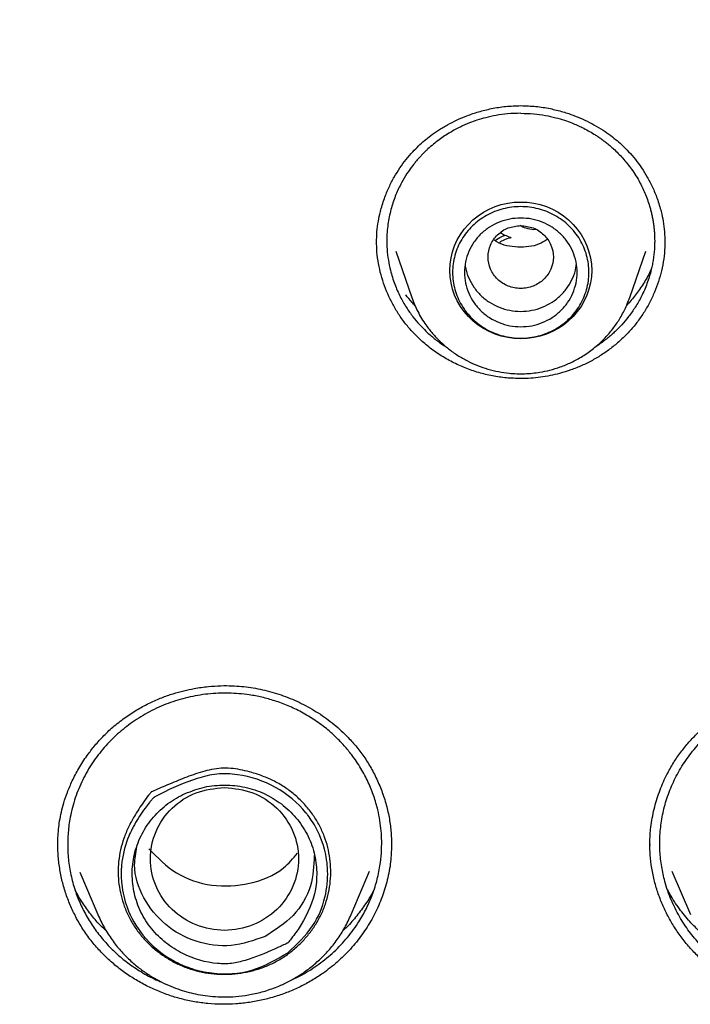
# Model space of a CAD drawing. Header units: millimetres. Extents: x 8 to 866, y 12 to 2084.
# Tile 79 of 100: x 413 to 424, y 1916 to 1933. Entities that reach past the tile are written whole.
import ezdxf

# ---------------------------------------------------------------- set-up
doc = ezdxf.new("R2010")
doc.units = ezdxf.units.MM

msp = doc.modelspace()

# ---------------------------------------------------------------- linework, layer by layer
at = {"color": 7, "linetype": 'Continuous', "lineweight": 30}
for p, q in [((419.462, 1928.794), (419.732, 1928.011)), ((423.406, 1928.011), (423.676, 1928.794)), ((419.735, 1928.003), (419.732, 1928.011)), ((413.764, 1918.779), (413.764, 1918.788)), ((419.388, 1918.789), (419.388, 1918.779)), ((423.75, 1918.774), (423.75, 1918.779)), ((414.132, 1918.332), (414.436, 1917.615)), ((418.709, 1917.615), (419.02, 1918.347)), ((424.118, 1918.347), (424.429, 1917.615)), ((418.709, 1917.615), (418.706, 1917.609))]:
    msp.add_line(p, q, dxfattribs=at)
at = {"color": 7, "linetype": 'Continuous', "lineweight": 30, "flags": 128}
msp.add_lwpolyline([(421.569, 1927.315), (421.458, 1927.32), (421.349, 1927.335), (421.241, 1927.359), (421.137, 1927.393), (421.036, 1927.436), (420.939, 1927.488), (420.848, 1927.548), (420.763, 1927.616), (420.685, 1927.691), (420.614, 1927.773), (420.552, 1927.861), (420.498, 1927.954), (420.453, 1928.051), (420.418, 1928.152), (420.393, 1928.256), (420.378, 1928.361), (420.373, 1928.468), (420.378, 1928.574), (420.393, 1928.68), (420.418, 1928.783), (420.453, 1928.884), (420.498, 1928.982), (420.552, 1929.075), (420.614, 1929.162), (420.685, 1929.244), (420.763, 1929.32), (420.848, 1929.388), (420.939, 1929.448), (421.036, 1929.5), (421.137, 1929.543), (421.241, 1929.576), (421.349, 1929.601), (421.458, 1929.615), (421.569, 1929.62), (421.679, 1929.615), (421.789, 1929.601), (421.896, 1929.576), (422.001, 1929.543), (422.102, 1929.5), (422.198, 1929.448), (422.29, 1929.388), (422.375, 1929.32), (422.453, 1929.244), (422.523, 1929.162), (422.586, 1929.075), (422.639, 1928.982), (422.684, 1928.884), (422.719, 1928.783), (422.744, 1928.68), (422.76, 1928.574), (422.765, 1928.468), (422.76, 1928.361), (422.744, 1928.256), (422.719, 1928.152), (422.684, 1928.051), (422.639, 1927.954), (422.586, 1927.861), (422.523, 1927.773), (422.453, 1927.691), (422.375, 1927.616), (422.29, 1927.548), (422.198, 1927.488), (422.102, 1927.436), (422.001, 1927.393), (421.896, 1927.359), (421.789, 1927.335), (421.679, 1927.32), (421.569, 1927.315)], dxfattribs=at)
at = {"color": 7, "linetype": 'Continuous', "lineweight": 30}
for points, knots in [([(421.569, 1969.029), (421.259, 1969.028), (420.649, 1969.025), (419.746, 1969.002), (418.871, 1968.967), (418.023, 1968.92), (417.203, 1968.862), (416.41, 1968.795), (415.62, 1968.717), (414.835, 1968.628), (414.058, 1968.529), (413.315, 1968.424), (412.605, 1968.314), (411.928, 1968.2), (411.284, 1968.085), (410.673, 1967.968), (410.094, 1967.851), (409.549, 1967.734), (409.039, 1967.62), (408.564, 1967.51), (408.12, 1967.403), (407.694, 1967.296), (407, 1967.117), (406.031, 1966.851), (404.788, 1966.478), (403.541, 1966.072), (402.291, 1965.632), (401.04, 1965.158), (399.788, 1964.649), (398.649, 1964.152), (397.622, 1963.679), (396.706, 1963.236), (395.792, 1962.773), (394.879, 1962.289), (393.973, 1961.786), (393.102, 1961.281), (392.277, 1960.783), (391.504, 1960.298), (390.766, 1959.817), (390.062, 1959.343), (389.426, 1958.9), (388.853, 1958.489), (388.331, 1958.106), (387.81, 1957.713), (387.28, 1957.304), (386.74, 1956.876), (386.155, 1956.4), (385.527, 1955.873), (384.855, 1955.291), (384.177, 1954.684), (383.433, 1953.994), (382.63, 1953.22), (381.776, 1952.357), (380.936, 1951.469), (380.111, 1950.555), (379.305, 1949.62), (378.517, 1948.661), (377.746, 1947.676), (376.988, 1946.659), (376.329, 1945.728), (375.763, 1944.892), (375.284, 1944.16), (374.815, 1943.416), (374.363, 1942.671), (373.934, 1941.937), (373.548, 1941.251), (373.202, 1940.615), (372.891, 1940.026), (372.649, 1939.551), (372.467, 1939.187), (372.34, 1938.93), (372.217, 1938.677), (372.1, 1938.431), (371.997, 1938.213), (371.909, 1938.027), (371.838, 1937.874), (371.777, 1937.739), (371.724, 1937.624), (371.68, 1937.527), (371.64, 1937.439), (371.593, 1937.333), (371.532, 1937.196), (371.456, 1937.024), (371.371, 1936.829), (371.271, 1936.598), (371.156, 1936.328), (371.025, 1936.015), (370.885, 1935.673), (370.735, 1935.301), (370.577, 1934.899), (370.391, 1934.413), (370.182, 1933.847), (369.957, 1933.211), (369.738, 1932.567), (369.527, 1931.919), (369.324, 1931.268), (369.13, 1930.613), (368.945, 1929.955), (368.733, 1929.161), (368.501, 1928.229), (368.258, 1927.156), (368.039, 1926.078), (367.844, 1925), (367.674, 1923.933), (367.529, 1922.881), (367.409, 1921.845), (367.31, 1920.819), (367.261, 1920.137), (367.237, 1919.798)], [0, 0, 0, 0, 0.011326, 0.022328, 0.033005, 0.043359, 0.053389, 0.063094, 0.072476, 0.082421, 0.091975, 0.101136, 0.109906, 0.118283, 0.126268, 0.133861, 0.141062, 0.147871, 0.154287, 0.160208, 0.16575, 0.171024, 0.176305, 0.192006, 0.207877, 0.223917, 0.240128, 0.256509, 0.273069, 0.289822, 0.302202, 0.314686, 0.327273, 0.339963, 0.352757, 0.365482, 0.377097, 0.38833, 0.39918, 0.409649, 0.419735, 0.427848, 0.435727, 0.443746, 0.452017, 0.460538, 0.46931, 0.479971, 0.49098, 0.502318, 0.513779, 0.528734, 0.543804, 0.558988, 0.574289, 0.589712, 0.60507, 0.62066, 0.636481, 0.652534, 0.663364, 0.674298, 0.685335, 0.696364, 0.707012, 0.717246, 0.725911, 0.734256, 0.742281, 0.745953, 0.749554, 0.753084, 0.756543, 0.759789, 0.762173, 0.764291, 0.766143, 0.767729, 0.76905, 0.770153, 0.771389, 0.773421, 0.775809, 0.778477, 0.781421, 0.785286, 0.789542, 0.794189, 0.799228, 0.804659, 0.810481, 0.818855, 0.827398, 0.835955, 0.844526, 0.85311, 0.861707, 0.870318, 0.878942, 0.892768, 0.906628, 0.920523, 0.934377, 0.94805, 0.961301, 0.974375, 0.987275, 1, 1, 1, 1]), ([(475.901, 1919.798), (475.897, 1919.852), (475.889, 1919.971), (475.875, 1920.167), (475.858, 1920.397), (475.836, 1920.662), (475.811, 1920.961), (475.781, 1921.287), (475.746, 1921.639), (475.706, 1922.015), (475.661, 1922.416), (475.61, 1922.833), (475.556, 1923.255), (475.471, 1923.867), (475.348, 1924.67), (475.166, 1925.722), (474.948, 1926.834), (474.691, 1928.004), (474.428, 1929.073), (474.169, 1930.043), (473.922, 1930.908), (473.664, 1931.755), (473.397, 1932.579), (473.123, 1933.378), (472.88, 1934.053), (472.671, 1934.611), (472.499, 1935.056), (472.326, 1935.493), (472.152, 1935.921), (472.001, 1936.282), (471.878, 1936.571), (471.788, 1936.781), (471.709, 1936.962), (471.642, 1937.114), (471.587, 1937.238), (471.545, 1937.333), (471.51, 1937.41), (471.476, 1937.486), (471.434, 1937.579), (471.382, 1937.692), (471.323, 1937.821), (471.258, 1937.963), (471.177, 1938.137), (471.079, 1938.346), (470.961, 1938.593), (470.831, 1938.862), (470.688, 1939.152), (470.532, 1939.464), (470.363, 1939.797), (470.182, 1940.148), (469.872, 1940.735), (469.432, 1941.539), (468.853, 1942.542), (468.262, 1943.516), (467.66, 1944.462), (467.049, 1945.379), (466.428, 1946.269), (465.794, 1947.14), (465.141, 1948), (464.462, 1948.856), (463.761, 1949.704), (463.038, 1950.541), (462.293, 1951.369), (461.522, 1952.19), (460.826, 1952.9), (460.222, 1953.495), (459.729, 1953.968), (459.255, 1954.412), (458.802, 1954.826), (458.398, 1955.187), (458.042, 1955.499), (457.733, 1955.767), (457.437, 1956.018), (457.157, 1956.253), (456.856, 1956.502), (456.52, 1956.776), (456.134, 1957.085), (455.717, 1957.413), (455.269, 1957.758), (454.788, 1958.119), (454.275, 1958.497), (453.752, 1958.871), (453.223, 1959.24), (452.696, 1959.599), (452.159, 1959.956), (451.619, 1960.305), (451.08, 1960.645), (450.543, 1960.975), (450.007, 1961.296), (449.372, 1961.666), (448.638, 1962.08), (447.806, 1962.531), (446.98, 1962.96), (446.118, 1963.39), (445.221, 1963.817), (444.292, 1964.238), (443.376, 1964.635), (442.473, 1965.006), (441.556, 1965.365), (440.626, 1965.71), (439.869, 1965.975), (439.309, 1966.163), (438.932, 1966.287), (438.532, 1966.416), (438.087, 1966.555), (437.595, 1966.704), (437.053, 1966.862), (436.472, 1967.025), (435.852, 1967.191), (435.192, 1967.36), (434.507, 1967.526), (433.798, 1967.689), (433.067, 1967.846), (432.299, 1968.001), (431.495, 1968.151), (430.656, 1968.295), (429.779, 1968.431), (428.867, 1968.558), (427.918, 1968.674), (426.934, 1968.777), (425.989, 1968.858), (425.09, 1968.921), (424.24, 1968.968), (423.369, 1969.003), (422.476, 1969.025), (421.874, 1969.028), (421.569, 1969.029)], [0, 0, 0, 0, 0.0019747, 0.0043874, 0.0072424, 0.010542, 0.014288, 0.0184814, 0.0228358, 0.0275875, 0.0327368, 0.038106, 0.0434765, 0.0488477, 0.0615114, 0.0741791, 0.0892647, 0.1043561, 0.1194532, 0.1308944, 0.142288, 0.1534389, 0.1643276, 0.1749541, 0.1853185, 0.1914114, 0.1974098, 0.2033139, 0.2091236, 0.2148156, 0.2180755, 0.2209447, 0.2234234, 0.2255113, 0.2272087, 0.2285154, 0.2294396, 0.230382, 0.2316773, 0.23328, 0.2350636, 0.2370206, 0.239151, 0.2422758, 0.2457116, 0.2494584, 0.2535162, 0.2578849, 0.2625647, 0.2675554, 0.2727615, 0.2875022, 0.3019997, 0.316254, 0.3302652, 0.3440331, 0.3575579, 0.3708979, 0.3843544, 0.3979702, 0.4117451, 0.4254292, 0.4392669, 0.453258, 0.4674008, 0.4763165, 0.4847972, 0.492843, 0.5004539, 0.5076299, 0.5129632, 0.518028, 0.5228244, 0.5273524, 0.5316333, 0.5373074, 0.5434195, 0.5499694, 0.5569571, 0.5643827, 0.5722461, 0.5805473, 0.58817, 0.5961162, 0.6041064, 0.6120214, 0.6198612, 0.6276259, 0.6353153, 0.6429292, 0.6547417, 0.6663683, 0.6778091, 0.6890642, 0.7018508, 0.714365, 0.7266041, 0.7385682, 0.7502574, 0.7627979, 0.7750057, 0.7797107, 0.7844623, 0.7895914, 0.7951252, 0.8015556, 0.8084578, 0.815832, 0.823678, 0.8319958, 0.8407855, 0.849505, 0.8586441, 0.8682025, 0.8781804, 0.8885778, 0.8993945, 0.9106307, 0.9222862, 0.9343611, 0.9468553, 0.9569664, 0.9673364, 0.9779653, 0.9888532, 1, 1, 1, 1]), ([(370.402, 1920.189), (370.414, 1920.251), (370.465, 1920.53), (370.564, 1921.025), (370.701, 1921.672), (370.847, 1922.318), (371.002, 1922.962), (371.166, 1923.603), (371.339, 1924.243), (371.52, 1924.88), (371.71, 1925.515), (371.909, 1926.147), (372.116, 1926.777), (372.332, 1927.404), (372.557, 1928.028), (372.79, 1928.65), (373.031, 1929.268), (373.281, 1929.883), (373.54, 1930.495), (373.806, 1931.104), (374.081, 1931.709), (374.365, 1932.311), (374.656, 1932.909), (374.956, 1933.503), (375.264, 1934.094), (375.58, 1934.68), (375.903, 1935.263), (376.235, 1935.841), (376.575, 1936.415), (376.923, 1936.984), (377.278, 1937.549), (377.641, 1938.11), (378.011, 1938.666), (378.39, 1939.217), (378.775, 1939.763), (379.169, 1940.305), (379.569, 1940.841), (379.977, 1941.372), (380.392, 1941.898), (380.814, 1942.419), (381.244, 1942.934), (381.68, 1943.444), (382.123, 1943.948), (382.574, 1944.446), (383.031, 1944.939), (383.494, 1945.426), (383.964, 1945.906), (384.441, 1946.381), (384.925, 1946.85), (385.414, 1947.313), (385.91, 1947.769), (386.412, 1948.219), (386.921, 1948.662), (387.435, 1949.099), (387.955, 1949.53), (388.481, 1949.954), (389.013, 1950.371), (389.551, 1950.781), (390.094, 1951.185), (390.642, 1951.581), (391.196, 1951.971), (391.755, 1952.353), (392.32, 1952.728), (392.889, 1953.096), (393.464, 1953.457), (394.043, 1953.811), (394.627, 1954.157), (395.216, 1954.495), (395.809, 1954.826), (396.407, 1955.15), (397.01, 1955.466), (397.616, 1955.774), (398.227, 1956.075), (398.842, 1956.367), (399.46, 1956.652), (400.083, 1956.929), (400.709, 1957.198), (401.339, 1957.459), (401.973, 1957.712), (402.61, 1957.957), (403.25, 1958.194), (403.893, 1958.423), (404.54, 1958.644), (405.189, 1958.856), (405.841, 1959.06), (406.496, 1959.256), (407.154, 1959.443), (407.814, 1959.622), (408.476, 1959.792), (409.141, 1959.955), (409.808, 1960.108), (410.477, 1960.253), (411.148, 1960.39), (411.821, 1960.518), (412.495, 1960.638), (413.171, 1960.749), (413.849, 1960.851), (414.528, 1960.945), (415.208, 1961.03), (415.889, 1961.107), (416.571, 1961.175), (417.254, 1961.234), (417.938, 1961.284), (418.622, 1961.326), (419.307, 1961.359), (419.992, 1961.384), (420.678, 1961.399), (421.363, 1961.406), (422.049, 1961.404), (422.735, 1961.394), (423.42, 1961.375), (424.105, 1961.347), (424.79, 1961.31), (425.474, 1961.265), (426.158, 1961.211), (426.84, 1961.148), (427.522, 1961.077), (428.203, 1960.997), (428.882, 1960.909), (429.561, 1960.811), (430.238, 1960.705), (430.913, 1960.591), (431.587, 1960.468), (432.259, 1960.336), (432.929, 1960.196), (433.597, 1960.048), (434.263, 1959.891), (434.927, 1959.725), (435.589, 1959.551), (436.248, 1959.369), (436.904, 1959.178), (437.558, 1958.979), (438.209, 1958.772), (438.857, 1958.556), (439.503, 1958.332), (440.145, 1958.1), (440.784, 1957.86), (441.419, 1957.612), (442.051, 1957.356), (442.68, 1957.091), (443.305, 1956.819), (443.926, 1956.539), (444.543, 1956.251), (445.156, 1955.955), (445.765, 1955.652), (446.37, 1955.34), (446.97, 1955.021), (447.566, 1954.695), (448.158, 1954.361), (448.745, 1954.019), (449.327, 1953.67), (449.905, 1953.313), (450.477, 1952.95), (451.045, 1952.579), (451.607, 1952.201), (452.164, 1951.815), (452.716, 1951.423), (453.262, 1951.024), (453.803, 1950.618), (454.338, 1950.205), (454.868, 1949.785), (455.392, 1949.358), (455.909, 1948.925), (456.421, 1948.485), (456.927, 1948.039), (457.427, 1947.587), (457.92, 1947.128), (458.407, 1946.663), (458.888, 1946.192), (459.362, 1945.715), (459.83, 1945.231), (460.291, 1944.742), (460.745, 1944.247), (461.193, 1943.746), (461.633, 1943.24), (462.067, 1942.728), (462.493, 1942.211), (462.913, 1941.688), (463.325, 1941.16), (463.73, 1940.627), (464.127, 1940.089), (464.517, 1939.545), (464.9, 1938.997), (465.275, 1938.444), (465.643, 1937.886), (466.003, 1937.324), (466.355, 1936.757), (466.699, 1936.186), (467.036, 1935.61), (467.365, 1935.03), (467.685, 1934.446), (467.998, 1933.858), (468.303, 1933.266), (468.599, 1932.67), (468.887, 1932.071), (469.167, 1931.467), (469.439, 1930.861), (469.702, 1930.251), (469.957, 1929.637), (470.204, 1929.021), (470.442, 1928.401), (470.672, 1927.779), (470.893, 1927.153), (471.105, 1926.525), (471.309, 1925.894), (471.505, 1925.261), (471.691, 1924.625), (471.869, 1923.987), (472.038, 1923.347), (472.198, 1922.704), (472.35, 1922.06), (472.493, 1921.414), (472.626, 1920.766), (472.717, 1920.299), (472.762, 1920.049), (472.768, 1920.015)], [0, 0, 0, 0, 0.001359, 0.006089, 0.01082, 0.01555, 0.02028, 0.02501, 0.029741, 0.034471, 0.039201, 0.043931, 0.048662, 0.053392, 0.058122, 0.062852, 0.067582, 0.072312, 0.077042, 0.081772, 0.086502, 0.091232, 0.095963, 0.100693, 0.105423, 0.110152, 0.114882, 0.119612, 0.124342, 0.129072, 0.133802, 0.138532, 0.143262, 0.147992, 0.152721, 0.157451, 0.162181, 0.166911, 0.17164, 0.17637, 0.1811, 0.185829, 0.190559, 0.195289, 0.200018, 0.204748, 0.209477, 0.214207, 0.218936, 0.223666, 0.228395, 0.233125, 0.237854, 0.242584, 0.247313, 0.252043, 0.256772, 0.261501, 0.266231, 0.27096, 0.275689, 0.280418, 0.285148, 0.289877, 0.294606, 0.299335, 0.304065, 0.308794, 0.313523, 0.318252, 0.322981, 0.32771, 0.332439, 0.337169, 0.341898, 0.346627, 0.351356, 0.356085, 0.360814, 0.365543, 0.370272, 0.375001, 0.37973, 0.384459, 0.389188, 0.393917, 0.398646, 0.403375, 0.408103, 0.412832, 0.417561, 0.42229, 0.427019, 0.431748, 0.436477, 0.441206, 0.445935, 0.450663, 0.455392, 0.460121, 0.46485, 0.469579, 0.474308, 0.479037, 0.483765, 0.488494, 0.493223, 0.497952, 0.502681, 0.50741, 0.512138, 0.516867, 0.521596, 0.526325, 0.531054, 0.535783, 0.540512, 0.54524, 0.549969, 0.554698, 0.559427, 0.564156, 0.568885, 0.573614, 0.578342, 0.583071, 0.5878, 0.592529, 0.597258, 0.601987, 0.606716, 0.611445, 0.616174, 0.620903, 0.625632, 0.63036, 0.635089, 0.639818, 0.644547, 0.649276, 0.654005, 0.658734, 0.663464, 0.668193, 0.672922, 0.677651, 0.68238, 0.687109, 0.691838, 0.696567, 0.701296, 0.706025, 0.710755, 0.715484, 0.720213, 0.724942, 0.729671, 0.734401, 0.73913, 0.743859, 0.748589, 0.753318, 0.758047, 0.762777, 0.767506, 0.772235, 0.776965, 0.781694, 0.786424, 0.791153, 0.795883, 0.800612, 0.805342, 0.810071, 0.814801, 0.819531, 0.82426, 0.82899, 0.833719, 0.838449, 0.843179, 0.847909, 0.852638, 0.857368, 0.862098, 0.866828, 0.871557, 0.876287, 0.881017, 0.885747, 0.890477, 0.895207, 0.899937, 0.904667, 0.909397, 0.914127, 0.918857, 0.923587, 0.928317, 0.933047, 0.937777, 0.942507, 0.947237, 0.951967, 0.956697, 0.961428, 0.966158, 0.970888, 0.975618, 0.980348, 0.985079, 0.989809, 0.994539, 0.999269, 1, 1, 1, 1]), ([(419.137, 1928.937), (419.138, 1928.998), (419.141, 1929.118), (419.165, 1929.292), (419.204, 1929.479), (419.263, 1929.673), (419.343, 1929.867), (419.432, 1930.039), (419.529, 1930.194), (419.634, 1930.337), (419.74, 1930.46), (419.844, 1930.565), (419.944, 1930.655), (420.056, 1930.744), (420.185, 1930.834), (420.331, 1930.922), (420.492, 1931.004), (420.666, 1931.078), (420.861, 1931.144), (421.079, 1931.197), (421.317, 1931.236), (421.483, 1931.241), (421.569, 1931.244)], [0, 0, 0, 0, 0.0517125, 0.1007169, 0.1469815, 0.2111266, 0.2688604, 0.3203598, 0.369459, 0.4173711, 0.4640819, 0.500593, 0.5364231, 0.5724991, 0.6141566, 0.6623426, 0.7074961, 0.7571751, 0.8113371, 0.8699141, 0.9328236, 1, 1, 1, 1]), ([(421.569, 1931.244), (421.655, 1931.241), (421.821, 1931.236), (422.059, 1931.197), (422.276, 1931.144), (422.472, 1931.078), (422.646, 1931.004), (422.807, 1930.922), (422.952, 1930.834), (423.082, 1930.744), (423.193, 1930.655), (423.294, 1930.565), (423.398, 1930.46), (423.504, 1930.337), (423.609, 1930.194), (423.706, 1930.039), (423.795, 1929.867), (423.875, 1929.673), (423.934, 1929.479), (423.973, 1929.292), (423.996, 1929.118), (423.999, 1928.998), (424.001, 1928.937)], [0, 0, 0, 0, 0.067176, 0.130086, 0.188663, 0.242825, 0.292504, 0.337657, 0.385843, 0.427501, 0.463577, 0.499407, 0.535918, 0.582629, 0.630541, 0.67964, 0.73114, 0.788873, 0.853018, 0.899283, 0.948287, 1, 1, 1, 1]), ([(421.569, 1931.115), (421.495, 1931.113), (421.355, 1931.11), (421.158, 1931.082), (420.986, 1931.044), (420.837, 1931.001), (420.694, 1930.949), (420.541, 1930.882), (420.369, 1930.79), (420.184, 1930.668), (420.049, 1930.557), (419.961, 1930.475), (419.918, 1930.433), (419.876, 1930.388), (419.833, 1930.34), (419.79, 1930.29), (419.727, 1930.211), (419.646, 1930.097), (419.549, 1929.933), (419.458, 1929.741), (419.382, 1929.518), (419.328, 1929.273), (419.307, 1929.038), (419.312, 1928.824), (419.333, 1928.643), (419.373, 1928.446), (419.438, 1928.239), (419.53, 1928.03), (419.635, 1927.847), (419.745, 1927.691), (419.857, 1927.558), (419.955, 1927.458), (420.038, 1927.382), (420.108, 1927.323), (420.18, 1927.267), (420.254, 1927.215), (420.304, 1927.182), (420.329, 1927.166)], [0, 0, 0, 0, 0.0381144, 0.0724755, 0.1030827, 0.1299354, 0.153033, 0.1826145, 0.2167988, 0.2555887, 0.2989873, 0.309164, 0.3197399, 0.3307153, 0.3420901, 0.3538645, 0.3660388, 0.3963115, 0.4288067, 0.4684295, 0.5109269, 0.5563021, 0.6045586, 0.6392364, 0.6723911, 0.704021, 0.74859, 0.7897227, 0.8274141, 0.8616598, 0.8924561, 0.9197996, 0.9360705, 0.9522448, 0.9683225, 0.9843036, 1, 1, 1, 1]), ([(421.569, 1931.115), (421.642, 1931.113), (421.782, 1931.11), (421.979, 1931.082), (422.152, 1931.044), (422.3, 1931.001), (422.451, 1930.946), (422.618, 1930.872), (422.758, 1930.794), (422.858, 1930.731), (422.912, 1930.693), (422.968, 1930.653), (423.023, 1930.61), (423.079, 1930.564), (423.17, 1930.484), (423.295, 1930.357), (423.447, 1930.167), (423.576, 1929.96), (423.679, 1929.741), (423.736, 1929.575), (423.768, 1929.454), (423.784, 1929.384), (423.798, 1929.313), (423.809, 1929.24), (423.818, 1929.166), (423.824, 1929.09), (423.827, 1929.011), (423.828, 1928.927), (423.824, 1928.837), (423.816, 1928.745), (423.804, 1928.655), (423.789, 1928.567), (423.759, 1928.429), (423.704, 1928.249), (423.611, 1928.037), (423.506, 1927.852), (423.393, 1927.692), (423.279, 1927.557), (423.181, 1927.456), (423.099, 1927.381), (423.031, 1927.324), (422.958, 1927.268), (422.887, 1927.217), (422.839, 1927.186), (422.817, 1927.172)], [0, 0, 0, 0, 0.038178, 0.072598, 0.10326, 0.130164, 0.153307, 0.186796, 0.226075, 0.237325, 0.248973, 0.26102, 0.273465, 0.286308, 0.29955, 0.337779, 0.381109, 0.429545, 0.469239, 0.511814, 0.524514, 0.53745, 0.550622, 0.56403, 0.577674, 0.591555, 0.605672, 0.620547, 0.637774, 0.654631, 0.671117, 0.687233, 0.702977, 0.747959, 0.789601, 0.827896, 0.862841, 0.894432, 0.922665, 0.937603, 0.953823, 0.969946, 0.985971, 1, 1, 1, 1]), ([(421.569, 1929.223), (421.497, 1929.215), (421.353, 1929.199), (421.169, 1929.077), (421.048, 1928.901), (421.004, 1928.693), (421.048, 1928.486), (421.169, 1928.308), (421.353, 1928.192), (421.569, 1928.149), (421.784, 1928.192), (421.968, 1928.308), (422.089, 1928.486), (422.134, 1928.693), (422.089, 1928.901), (421.968, 1929.077), (421.784, 1929.199), (421.641, 1929.215), (421.569, 1929.223)], [0, 0, 0, 0, 0.0625, 0.125, 0.1875, 0.25, 0.3125, 0.375, 0.4375, 0.5, 0.5625, 0.625, 0.6875, 0.75, 0.8125, 0.875, 0.9375, 1, 1, 1, 1]), ([(421.135, 1928.972), (421.171, 1928.996), (421.226, 1929.033), (421.29, 1929.053), (421.312, 1929.06)], [0, 0, 0, 0, 0.659781, 1, 1, 1, 1]), ([(421.233, 1929.102), (421.236, 1929.101), (421.263, 1929.081), (421.323, 1929.053), (421.381, 1929.03), (421.41, 1929.019)], [0, 0, 0, 0, 0.041851, 0.518564, 1, 1, 1, 1]), ([(421.822, 1929.155), (421.82, 1929.155), (421.777, 1929.151), (421.693, 1929.168), (421.604, 1929.191), (421.566, 1929.218), (421.561, 1929.222)], [0, 0, 0, 0, 0.013842, 0.475906, 0.937348, 1, 1, 1, 1]), ([(421.569, 1926.646), (421.489, 1926.648), (421.369, 1926.651), (421.17, 1926.675), (420.974, 1926.713), (420.744, 1926.78), (420.522, 1926.868), (420.31, 1926.977), (420.11, 1927.104), (419.935, 1927.242), (419.784, 1927.385), (419.654, 1927.531), (419.535, 1927.689), (419.431, 1927.856), (419.342, 1928.028), (419.269, 1928.207), (419.21, 1928.392), (419.168, 1928.583), (419.141, 1928.774), (419.138, 1928.902), (419.137, 1928.964)], [0, 0, 0, 0, 0.062859, 0.094259, 0.157117, 0.219974, 0.282831, 0.345688, 0.408546, 0.471404, 0.523624, 0.575844, 0.629566, 0.683289, 0.735496, 0.787702, 0.841338, 0.894973, 0.948609, 1, 1, 1, 1]), ([(422.013, 1928.988), (421.97, 1928.96), (421.825, 1928.869), (421.521, 1928.849), (421.248, 1928.887), (421.136, 1928.97), (421.121, 1928.982)], [0, 0, 0, 0, 0.164143, 0.550146, 0.936535, 1, 1, 1, 1]), ([(421.41, 1929.019), (421.359, 1929.005), (421.287, 1928.986), (421.225, 1928.949), (421.208, 1928.938)], [0, 0, 0, 0, 0.7222452, 1, 1, 1, 1]), ([(423.999, 1928.964), (423.999, 1928.93), (424, 1928.828), (423.982, 1928.66), (423.946, 1928.465), (423.893, 1928.278), (423.826, 1928.097), (423.742, 1927.921), (423.643, 1927.75), (423.529, 1927.588), (423.401, 1927.435), (423.261, 1927.295), (423.109, 1927.167), (422.948, 1927.052), (422.778, 1926.95), (422.599, 1926.862), (422.414, 1926.788), (422.235, 1926.733), (422.064, 1926.693), (421.901, 1926.666), (421.736, 1926.649), (421.625, 1926.647), (421.569, 1926.646)], [0, 0, 0, 0, 0.028298, 0.083704, 0.139113, 0.191255, 0.243397, 0.296963, 0.350528, 0.404011, 0.457878, 0.511364, 0.563879, 0.61676, 0.669275, 0.721789, 0.774304, 0.826818, 0.869612, 0.912601, 0.956196, 1, 1, 1, 1]), ([(420.632, 1928.564), (420.633, 1928.547), (420.64, 1928.471), (420.687, 1928.341), (420.773, 1928.181), (420.893, 1928.042), (421.038, 1927.927), (421.203, 1927.842), (421.382, 1927.788), (421.507, 1927.781), (421.569, 1927.778)], [0, 0, 0, 0, 0.037714, 0.175183, 0.312653, 0.450122, 0.587592, 0.725061, 0.862531, 1, 1, 1, 1]), ([(421.569, 1927.778), (421.631, 1927.781), (421.755, 1927.788), (421.935, 1927.842), (422.1, 1927.927), (422.245, 1928.042), (422.364, 1928.181), (422.45, 1928.341), (422.498, 1928.471), (422.504, 1928.547), (422.506, 1928.564)], [0, 0, 0, 0, 0.137469, 0.274939, 0.412408, 0.549878, 0.687347, 0.824817, 0.962286, 1, 1, 1, 1]), ([(423.775, 1928.504), (423.768, 1928.487), (423.731, 1928.397), (423.642, 1928.246), (423.508, 1928.056), (423.409, 1927.934), (423.353, 1927.88), (423.351, 1927.878)], [0, 0, 0, 0, 0.071993, 0.389061, 0.694721, 0.98876, 1, 1, 1, 1]), ([(419.791, 1927.873), (419.772, 1927.891), (419.713, 1927.949), (419.664, 1928.014), (419.63, 1928.058)], [0, 0, 0, 0, 0.319286, 1, 1, 1, 1]), ([(419.732, 1928.011), (419.763, 1927.931), (419.827, 1927.769), (419.951, 1927.569), (420.08, 1927.403), (420.207, 1927.269), (420.349, 1927.145), (420.504, 1927.034), (420.669, 1926.94), (420.839, 1926.863), (421.014, 1926.803), (421.192, 1926.76), (421.399, 1926.73), (421.634, 1926.722), (421.865, 1926.745), (422.065, 1926.787), (422.242, 1926.841), (422.426, 1926.917), (422.615, 1927.02), (422.803, 1927.152), (422.968, 1927.302), (423.109, 1927.462), (423.225, 1927.627), (423.328, 1927.81), (423.38, 1927.943), (423.406, 1928.011)], [0, 0, 0, 0, 0.053649, 0.109076, 0.147072, 0.185928, 0.225685, 0.265931, 0.305636, 0.344761, 0.383308, 0.421282, 0.458685, 0.513703, 0.567456, 0.603119, 0.641498, 0.683033, 0.727753, 0.775685, 0.826855, 0.867382, 0.909748, 0.953955, 1, 1, 1, 1]), ([(414.916, 1920.949), (414.982, 1920.993), (415.112, 1921.079), (415.313, 1921.184), (415.51, 1921.27), (415.701, 1921.337), (415.884, 1921.387), (416.082, 1921.43), (416.291, 1921.459), (416.504, 1921.473), (416.69, 1921.472), (416.912, 1921.458), (417.178, 1921.418), (417.491, 1921.334), (417.797, 1921.214), (418.088, 1921.06), (418.36, 1920.875), (418.579, 1920.684), (418.754, 1920.499), (418.893, 1920.325), (419.02, 1920.134), (419.132, 1919.925), (419.228, 1919.7), (419.304, 1919.465), (419.356, 1919.228), (419.385, 1919.003), (419.389, 1918.858), (419.39, 1918.789)], [0, 0, 0, 0, 0.0390382, 0.0759002, 0.1106419, 0.143297, 0.1738863, 0.2024228, 0.2413898, 0.275777, 0.3055932, 0.3314882, 0.3829561, 0.4353595, 0.4886982, 0.5425501, 0.596333, 0.6499857, 0.6857893, 0.7225969, 0.7607553, 0.8003373, 0.8413362, 0.8834487, 0.9246083, 0.9643652, 1, 1, 1, 1]), ([(423.747, 1918.773), (423.747, 1918.787), (423.746, 1918.82), (423.747, 1918.883), (423.751, 1918.974), (423.763, 1919.097), (423.785, 1919.242), (423.817, 1919.392), (423.857, 1919.538), (423.905, 1919.68), (423.959, 1919.818), (424.031, 1919.974), (424.126, 1920.146), (424.248, 1920.329), (424.384, 1920.5), (424.533, 1920.658), (424.693, 1920.802), (424.889, 1920.954), (425.123, 1921.102), (425.342, 1921.211), (425.506, 1921.278), (425.613, 1921.318), (425.721, 1921.352), (425.836, 1921.384), (425.965, 1921.414), (426.114, 1921.441), (426.284, 1921.462), (426.473, 1921.473), (426.682, 1921.471), (426.896, 1921.453), (427.11, 1921.42), (427.322, 1921.371), (427.543, 1921.302), (427.769, 1921.211), (428, 1921.095), (428.147, 1920.999), (428.222, 1920.949)], [0, 0, 0, 0, 0.00815, 0.019161, 0.033131, 0.055521, 0.081426, 0.107173, 0.132587, 0.157654, 0.182362, 0.206704, 0.243825, 0.280299, 0.316334, 0.352053, 0.387462, 0.422548, 0.473696, 0.522505, 0.54137, 0.559851, 0.577948, 0.596335, 0.617581, 0.641945, 0.669401, 0.6999, 0.73345, 0.770061, 0.802925, 0.837938, 0.875117, 0.914487, 0.956091, 1, 1, 1, 1]), ([(418.132, 1916.756), (418.22, 1916.822), (418.396, 1916.955), (418.627, 1917.196), (418.813, 1917.443), (418.956, 1917.69), (419.062, 1917.927), (419.144, 1918.177), (419.196, 1918.42), (419.221, 1918.648), (419.226, 1918.844), (419.217, 1919.027), (419.195, 1919.202), (419.157, 1919.397), (419.094, 1919.614), (419, 1919.848), (418.876, 1920.082), (418.737, 1920.287), (418.595, 1920.46), (418.461, 1920.6), (418.298, 1920.746), (418.104, 1920.891), (417.878, 1921.027), (417.651, 1921.135), (417.427, 1921.218), (417.207, 1921.278), (417.005, 1921.317), (416.817, 1921.338), (416.643, 1921.348), (416.468, 1921.346), (416.294, 1921.333), (416.122, 1921.309), (415.896, 1921.263), (415.62, 1921.179), (415.305, 1921.041), (415.115, 1920.918), (415.019, 1920.856)], [0, 0, 0, 0, 0.039918, 0.0807, 0.122345, 0.154155, 0.186448, 0.219226, 0.252486, 0.279446, 0.305159, 0.326258, 0.348288, 0.371251, 0.40126, 0.432724, 0.46564, 0.500007, 0.524554, 0.548424, 0.571618, 0.605134, 0.637131, 0.66761, 0.696573, 0.724021, 0.749954, 0.771008, 0.792024, 0.813, 0.833937, 0.854836, 0.875697, 0.917282, 0.958715, 1, 1, 1, 1]), ([(425.005, 1916.756), (424.935, 1916.809), (424.79, 1916.916), (424.591, 1917.109), (424.404, 1917.33), (424.238, 1917.583), (424.098, 1917.865), (424, 1918.148), (423.941, 1918.423), (423.912, 1918.683), (423.912, 1918.952), (423.943, 1919.228), (424.008, 1919.506), (424.107, 1919.782), (424.243, 1920.053), (424.414, 1920.309), (424.615, 1920.544), (424.84, 1920.749), (425.082, 1920.924), (425.336, 1921.068), (425.598, 1921.181), (425.863, 1921.264), (426.129, 1921.318), (426.419, 1921.349), (426.73, 1921.348), (427.053, 1921.307), (427.357, 1921.233), (427.636, 1921.13), (427.891, 1921.006), (428.044, 1920.905), (428.118, 1920.856)], [0, 0, 0, 0, 0.032102, 0.065947, 0.101534, 0.138861, 0.177927, 0.21873, 0.25048, 0.283207, 0.316909, 0.351585, 0.387235, 0.423856, 0.461448, 0.50001, 0.538274, 0.575598, 0.611985, 0.647435, 0.681949, 0.715528, 0.748172, 0.779883, 0.820702, 0.859866, 0.897376, 0.933235, 0.967442, 1, 1, 1, 1]), ([(413.761, 1918.784), (413.762, 1918.828), (413.763, 1918.916), (413.773, 1919.053), (413.791, 1919.195), (413.821, 1919.344), (413.864, 1919.505), (413.924, 1919.682), (414.007, 1919.876), (414.117, 1920.085), (414.245, 1920.284), (414.388, 1920.468), (414.54, 1920.635), (414.715, 1920.8), (414.848, 1920.899), (414.916, 1920.949)], [0, 0, 0, 0, 0.053699, 0.109229, 0.166634, 0.226052, 0.290044, 0.36335, 0.446125, 0.538368, 0.640017, 0.722365, 0.809858, 0.902419, 1, 1, 1, 1]), ([(415.019, 1920.856), (414.935, 1920.793), (414.764, 1920.664), (414.54, 1920.433), (414.341, 1920.175), (414.176, 1919.889), (414.049, 1919.581), (413.97, 1919.281), (413.932, 1918.999), (413.924, 1918.74), (413.944, 1918.478), (413.993, 1918.218), (414.068, 1917.97), (414.166, 1917.735), (414.285, 1917.516), (414.426, 1917.309), (414.587, 1917.117), (414.767, 1916.94), (414.971, 1916.775), (415.198, 1916.628), (415.384, 1916.528), (415.494, 1916.486), (415.517, 1916.477)], [0, 0, 0, 0, 0.057813, 0.116661, 0.176548, 0.237474, 0.299443, 0.362456, 0.41042, 0.458975, 0.508121, 0.557861, 0.607313, 0.653593, 0.699882, 0.746181, 0.792489, 0.838806, 0.885132, 0.936202, 0.986751, 1, 1, 1, 1]), ([(415.338, 1919.682), (415.352, 1919.688), (415.407, 1919.712), (415.557, 1919.777), (415.791, 1919.876), (416.036, 1919.97), (416.238, 1920.034), (416.395, 1920.069), (416.556, 1920.085), (416.719, 1920.077), (416.879, 1920.05), (417.054, 1920.005), (417.243, 1919.942), (417.441, 1919.852), (417.625, 1919.74), (417.793, 1919.606), (417.943, 1919.456), (418.072, 1919.292), (418.177, 1919.118), (418.259, 1918.936), (418.317, 1918.749), (418.353, 1918.559), (418.368, 1918.369), (418.361, 1918.176), (418.332, 1917.982), (418.278, 1917.79), (418.203, 1917.607), (418.107, 1917.438), (417.995, 1917.281), (417.865, 1917.135), (417.716, 1917.001), (417.551, 1916.883), (417.374, 1916.785), (417.188, 1916.709), (416.995, 1916.653), (416.797, 1916.619), (416.597, 1916.605), (416.396, 1916.613), (416.195, 1916.642), (415.999, 1916.694), (415.808, 1916.768), (415.63, 1916.861), (415.466, 1916.972), (415.317, 1917.097), (415.181, 1917.239), (415.061, 1917.398), (414.959, 1917.571), (414.88, 1917.752), (414.824, 1917.937), (414.79, 1918.124), (414.776, 1918.317), (414.784, 1918.512), (414.816, 1918.708), (414.872, 1918.902), (414.952, 1919.09), (415.063, 1919.296), (415.179, 1919.473), (415.274, 1919.602), (415.317, 1919.657), (415.332, 1919.675), (415.337, 1919.68), (415.338, 1919.682), (415.338, 1919.682), (415.338, 1919.682), (415.338, 1919.682)], [0, 0, 0, 0, 0.003896, 0.016204, 0.044036, 0.071857, 0.086156, 0.100467, 0.114704, 0.129048, 0.143461, 0.157858, 0.177179, 0.196548, 0.215837, 0.234965, 0.254158, 0.273281, 0.291424, 0.309632, 0.327779, 0.34524, 0.362752, 0.380213, 0.398434, 0.416716, 0.434932, 0.452364, 0.469849, 0.487284, 0.505452, 0.523675, 0.541834, 0.559581, 0.577387, 0.59514, 0.612895, 0.630702, 0.648452, 0.666576, 0.684764, 0.702892, 0.720349, 0.737857, 0.755314, 0.773548, 0.791844, 0.810074, 0.827494, 0.844967, 0.86239, 0.880572, 0.898811, 0.916984, 0.935895, 0.954821, 0.980683, 0.993392, 0.998107, 0.999522, 0.999889, 0.999976, 0.999996, 1, 1, 1, 1]), ([(417.641, 1916.973), (417.446, 1916.858), (417.054, 1916.628), (416.465, 1916.599), (416.019, 1916.693), (415.602, 1916.875), (415.193, 1917.215), (414.924, 1917.687), (414.835, 1918.079), (414.828, 1918.325), (414.837, 1918.452), (414.858, 1918.64), (414.914, 1918.844), (415.008, 1919.043), (415.093, 1919.204), (415.19, 1919.352), (415.288, 1919.478), (415.323, 1919.521), (415.345, 1919.547), (415.363, 1919.567), (415.378, 1919.584), (415.381, 1919.587), (415.382, 1919.589), (415.382, 1919.589), (415.382, 1919.589), (415.382, 1919.589), (415.382, 1919.589), (415.382, 1919.589), (415.382, 1919.589), (415.383, 1919.589), (415.388, 1919.592), (415.423, 1919.611), (415.659, 1919.733), (416.001, 1919.887), (416.445, 1919.997), (416.905, 1919.978), (417.454, 1919.794), (417.808, 1919.499), (417.959, 1919.314), (417.997, 1919.265), (418.128, 1919.078), (418.265, 1918.766), (418.33, 1918.329), (418.285, 1917.88), (418.077, 1917.378), (417.793, 1917.114), (417.641, 1916.973)], [0, 0, 0, 0, 0.061973, 0.124209, 0.155551, 0.186895, 0.249183, 0.299917, 0.337702, 0.362387, 0.369797, 0.373919, 0.416193, 0.429037, 0.436362, 0.467708, 0.478909, 0.481792, 0.483403, 0.488732, 0.489411, 0.489802, 0.489884, 0.489893, 0.489896, 0.489898, 0.489899, 0.4899, 0.489906, 0.489932, 0.490116, 0.491368, 0.501006, 0.563212, 0.594427, 0.625962, 0.688206, 0.75042, 0.750931, 0.755301, 0.767749, 0.815204, 0.850234, 0.892684, 0.942578, 1, 1, 1, 1]), ([(415.872, 1919.639), (415.774, 1919.583), (415.576, 1919.471), (415.337, 1919.228), (415.153, 1918.946), (415.04, 1918.63), (415.004, 1918.298), (415.041, 1917.967), (415.152, 1917.652), (415.335, 1917.369), (415.577, 1917.131), (415.941, 1916.902), (416.33, 1916.784), (416.695, 1916.784), (417.021, 1916.864), (417.315, 1916.988), (417.547, 1917.092), (417.62, 1917.127), (417.636, 1917.134), (417.638, 1917.135), (417.638, 1917.136), (417.639, 1917.136), (417.639, 1917.136), (417.639, 1917.136), (417.639, 1917.136), (417.639, 1917.136), (417.64, 1917.137), (417.651, 1917.149), (417.679, 1917.183), (417.757, 1917.282), (417.943, 1917.551), (418.113, 1917.935), (418.138, 1918.371), (418.084, 1918.701), (417.956, 1919.012), (417.759, 1919.286), (417.505, 1919.513), (417.207, 1919.681), (416.877, 1919.782), (416.534, 1919.807), (416.189, 1919.767), (415.978, 1919.681), (415.872, 1919.639)], [0, 0, 0, 0, 0.034965, 0.070009, 0.105143, 0.140392, 0.175538, 0.210606, 0.245626, 0.280673, 0.315774, 0.350838, 0.413396, 0.437454, 0.461711, 0.516138, 0.535616, 0.54036, 0.540876, 0.54107, 0.541097, 0.541104, 0.541105, 0.541106, 0.541109, 0.541118, 0.541204, 0.541617, 0.546218, 0.554911, 0.581292, 0.649148, 0.684157, 0.719259, 0.754503, 0.789707, 0.824793, 0.85981, 0.894827, 0.929909, 0.965001, 1, 1, 1, 1]), ([(416.573, 1919.758), (416.409, 1919.74), (416.083, 1919.702), (415.665, 1919.426), (415.39, 1919.027), (415.289, 1918.554), (415.39, 1918.082), (415.665, 1917.679), (416.083, 1917.414), (416.573, 1917.317), (417.063, 1917.414), (417.48, 1917.679), (417.755, 1918.082), (417.856, 1918.554), (417.755, 1919.027), (417.48, 1919.426), (417.063, 1919.702), (416.736, 1919.74), (416.573, 1919.758)], [0, 0, 0, 0, 0.0625, 0.125, 0.1875, 0.25, 0.3125, 0.375, 0.4375, 0.5, 0.5625, 0.625, 0.6875, 0.75, 0.8125, 0.875, 0.9375, 1, 1, 1, 1]), ([(418.232, 1916.625), (418.17, 1916.584), (418.048, 1916.502), (417.851, 1916.398), (417.647, 1916.308), (417.436, 1916.233), (417.218, 1916.175), (416.994, 1916.133), (416.764, 1916.108), (416.53, 1916.101), (416.296, 1916.113), (416.066, 1916.144), (415.842, 1916.192), (415.622, 1916.258), (415.409, 1916.342), (415.203, 1916.441), (415.005, 1916.557), (414.815, 1916.689), (414.636, 1916.838), (414.471, 1917), (414.318, 1917.178), (414.182, 1917.369), (414.065, 1917.57), (413.968, 1917.775), (413.889, 1917.985), (413.828, 1918.202), (413.786, 1918.425), (413.763, 1918.628), (413.763, 1918.756), (413.763, 1918.807)], [0, 0, 0, 0, 0.036026, 0.072052, 0.108308, 0.144446, 0.180584, 0.217667, 0.25475, 0.292607, 0.330731, 0.367731, 0.404988, 0.441987, 0.479235, 0.516353, 0.553472, 0.5916, 0.629727, 0.667993, 0.706258, 0.745714, 0.785172, 0.822264, 0.859356, 0.89745, 0.935545, 0.973948, 1, 1, 1, 1]), ([(419.389, 1918.805), (419.387, 1918.717), (419.384, 1918.527), (419.333, 1918.238), (419.248, 1917.945), (419.131, 1917.666), (418.981, 1917.399), (418.801, 1917.149), (418.592, 1916.918), (418.398, 1916.746), (418.272, 1916.655), (418.232, 1916.625)], [0, 0, 0, 0, 0.103862, 0.225737, 0.344121, 0.462881, 0.581281, 0.701339, 0.821772, 0.941813, 1, 1, 1, 1]), ([(424.906, 1916.625), (424.847, 1916.668), (424.728, 1916.756), (424.565, 1916.903), (424.412, 1917.064), (424.271, 1917.237), (424.146, 1917.421), (424.037, 1917.611), (423.945, 1917.81), (423.868, 1918.016), (423.808, 1918.231), (423.768, 1918.452), (423.747, 1918.644), (423.748, 1918.762), (423.749, 1918.805)], [0, 0, 0, 0, 0.084512, 0.169293, 0.254075, 0.341091, 0.428109, 0.512879, 0.597649, 0.684639, 0.771626, 0.860516, 0.949406, 1, 1, 1, 1]), ([(417.259, 1917.247), (417.071, 1917.181), (416.694, 1917.05), (416.083, 1917.13), (415.555, 1917.42), (415.185, 1917.881), (415.022, 1918.366), (415.077, 1918.658), (415.096, 1918.761)], [0, 0, 0, 0, 0.180278, 0.360587, 0.540941, 0.721269, 0.901611, 1, 1, 1, 1]), ([(415.298, 1918.724), (415.444, 1918.575), (415.735, 1918.276), (416.359, 1918.072), (416.998, 1918.107), (417.522, 1918.314), (417.729, 1918.562), (417.803, 1918.649)], [0, 0, 0, 0, 0.219549, 0.439344, 0.658996, 0.878901, 1, 1, 1, 1]), ([(418.086, 1918.611), (418.078, 1918.437), (418.062, 1918.072), (417.759, 1917.567), (417.426, 1917.354), (417.259, 1917.247)], [0, 0, 0, 0, 0.309932, 0.654406, 1, 1, 1, 1]), ([(414.583, 1917.334), (414.551, 1917.364), (414.461, 1917.446), (414.331, 1917.6), (414.191, 1917.792), (414.099, 1917.937), (414.06, 1918.019), (414.055, 1918.029)], [0, 0, 0, 0, 0.146933, 0.411746, 0.684058, 0.96388, 1, 1, 1, 1]), ([(419.092, 1918.031), (419.088, 1918.023), (419.049, 1917.943), (418.955, 1917.795), (418.807, 1917.593), (418.676, 1917.442), (418.59, 1917.363), (418.567, 1917.343)], [0, 0, 0, 0, 0.030621, 0.31646, 0.605495, 0.898027, 1, 1, 1, 1]), ([(424.563, 1917.353), (424.514, 1917.4), (424.398, 1917.513), (424.239, 1917.716), (424.114, 1917.896), (424.06, 1918.008), (424.048, 1918.034)], [0, 0, 0, 0, 0.2345196, 0.5608416, 0.8995167, 1, 1, 1, 1]), ([(414.436, 1917.615), (414.472, 1917.54), (414.54, 1917.391), (414.672, 1917.189), (414.816, 1917.008), (414.97, 1916.85), (415.131, 1916.714), (415.296, 1916.598), (415.46, 1916.502), (415.623, 1916.424), (415.781, 1916.362), (415.935, 1916.313), (416.089, 1916.276), (416.25, 1916.248), (416.425, 1916.23), (416.616, 1916.225), (416.82, 1916.237), (417.036, 1916.269), (417.262, 1916.325), (417.473, 1916.401), (417.666, 1916.491), (417.841, 1916.592), (418.012, 1916.712), (418.177, 1916.852), (418.334, 1917.012), (418.477, 1917.194), (418.607, 1917.395), (418.674, 1917.541), (418.709, 1917.615)], [0, 0, 0, 0, 0.046813, 0.091685, 0.134614, 0.175605, 0.214663, 0.251796, 0.287015, 0.320332, 0.351757, 0.381302, 0.409377, 0.439272, 0.471723, 0.506738, 0.544327, 0.584499, 0.627264, 0.67263, 0.708377, 0.745597, 0.784294, 0.824471, 0.86613, 0.909271, 0.953895, 1, 1, 1, 1]), ([(417.714, 1916.522), (417.759, 1916.542), (417.907, 1916.605), (418.04, 1916.694), (418.132, 1916.756)], [0, 0, 0, 0, 0.30556, 1, 1, 1, 1])]:
    msp.add_open_spline(points, degree=3, knots=knots, dxfattribs=at)
for points in [[(422.719, 1928.434), (422.717, 1928.386), (422.713, 1928.289), (422.683, 1928.146), (422.634, 1928.009), (422.568, 1927.878), (422.484, 1927.757), (422.384, 1927.648), (422.271, 1927.552), (422.145, 1927.472), (422.01, 1927.407), (421.867, 1927.361), (421.719, 1927.332), (421.569, 1927.323), (421.418, 1927.332), (421.27, 1927.361), (421.127, 1927.407), (420.992, 1927.472), (420.867, 1927.552), (420.753, 1927.648), (420.654, 1927.757), (420.57, 1927.878), (420.503, 1928.009), (420.455, 1928.146), (420.425, 1928.289), (420.415, 1928.434), (420.425, 1928.579), (420.455, 1928.722), (420.503, 1928.859), (420.57, 1928.99), (420.654, 1929.111), (420.753, 1929.22), (420.867, 1929.316), (420.992, 1929.396), (421.127, 1929.461), (421.27, 1929.507), (421.418, 1929.536), (421.569, 1929.545), (421.719, 1929.536), (421.867, 1929.507), (422.01, 1929.461), (422.145, 1929.396), (422.271, 1929.316), (422.384, 1929.22), (422.484, 1929.111), (422.568, 1928.99), (422.634, 1928.859), (422.683, 1928.722), (422.713, 1928.579), (422.717, 1928.482), (422.719, 1928.434)], [(421.569, 1927.519), (421.507, 1927.522), (421.382, 1927.529), (421.203, 1927.583), (421.038, 1927.668), (420.893, 1927.783), (420.774, 1927.922), (420.685, 1928.081), (420.631, 1928.254), (420.613, 1928.434), (420.631, 1928.614), (420.685, 1928.787), (420.774, 1928.946), (420.893, 1929.086), (421.038, 1929.2), (421.203, 1929.285), (421.382, 1929.338), (421.569, 1929.355), (421.755, 1929.338), (421.935, 1929.285), (422.1, 1929.2), (422.245, 1929.086), (422.364, 1928.946), (422.452, 1928.787), (422.507, 1928.614), (422.525, 1928.434), (422.507, 1928.254), (422.452, 1928.081), (422.364, 1927.922), (422.245, 1927.783), (422.1, 1927.668), (421.935, 1927.583), (421.755, 1927.529), (421.631, 1927.522), (421.569, 1927.519)]]:
    msp.add_open_spline(points, degree=3, dxfattribs=at)

doc.saveas('drawing.dxf')
